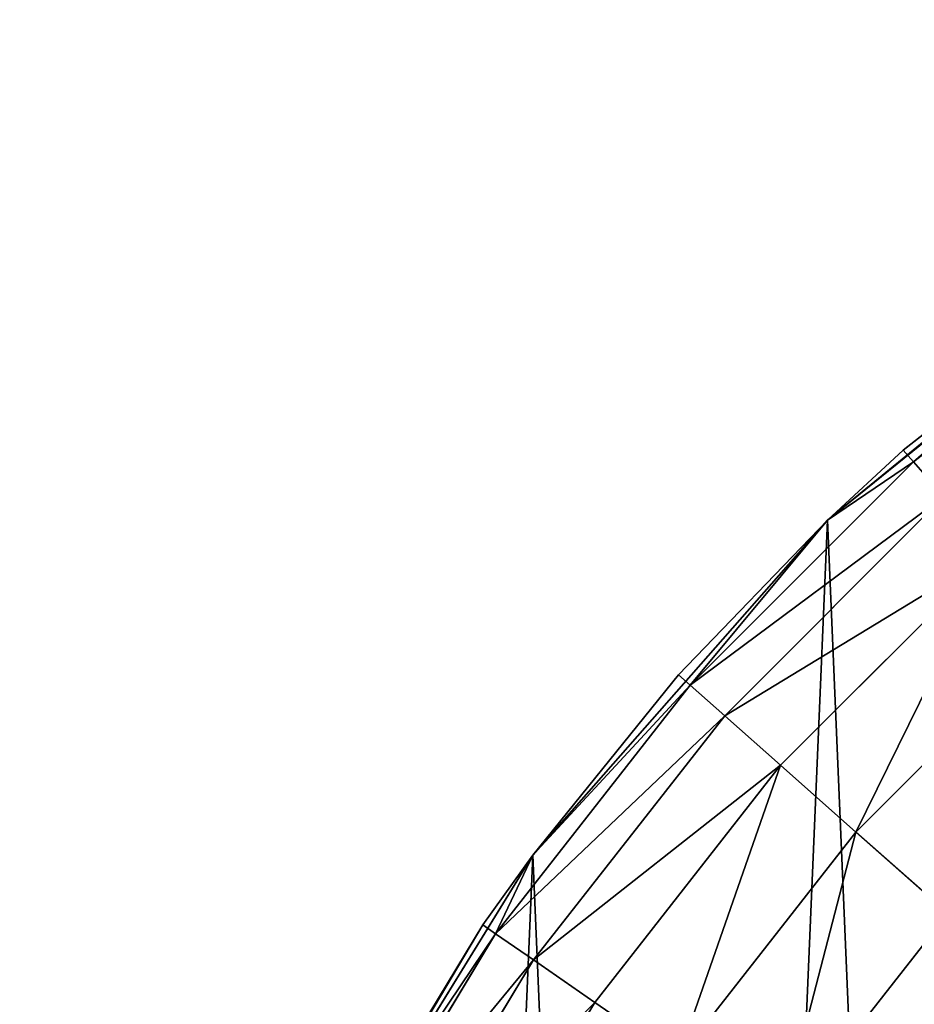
# Model space of a CAD drawing. Extents: x 80 to 596, y 77 to 1633.
# Tile 224 of 256: x 312.13 to 320.97, y 1113.78 to 1123.51. Entities that reach past the tile are written whole.
import ezdxf

# ---------------------------------------------------------------- set-up
doc = ezdxf.new("R2010")
doc.units = 0
doc.header["$LTSCALE"] = 25.4
doc.layers.get('0').update_dxf_attribs({"color": 13, "linetype": 'CONTINUOUS'})

# ---------------------------------------------------------------- blocks, each defined once
blk = doc.blocks.new('CADILLAC-III-8190-7988-799')
at = {"color": 18}
for p, q in [((-14.3558, 1121.3339, 7.1114), (-17.7868, 1118.5635, 7.1114)), ((-14.3558, 1121.3339, 7.1114), (-17.7868, 1118.5635, 7.1114)), ((-14.5661, 1121.1902, 23.6114), (-17.7868, 1118.5635, 7.1114)), ((-14.5661, 1121.1902, 23.6114), (-17.7868, 1118.5635, 7.1114)), ((-17.0376, 1119.2539, 23.6114), (-14.5661, 1121.1902, 23.6114)), ((-17.0376, 1119.2539, 23.6114), (-14.5661, 1121.1902, 23.6114)), ((-14.4788, 1121.0636, 25.1721), (-16.9357, 1119.1388, 25.1721)), ((-14.4788, 1121.0636, 25.1721), (-16.9357, 1119.1388, 25.1721)), ((-17.7868, 1118.5635, 23.6114), (-17.0376, 1119.2539, 23.6114)), ((-17.0376, 1119.2539, 23.6114), (-17.7868, 1118.5635, 7.1114)), ((-17.0376, 1119.2539, 23.6114), (-17.7868, 1118.5635, 7.1114)), ((-17.7868, 1118.5635, 23.6114), (-17.0376, 1119.2539, 23.6114)), ((-16.9357, 1119.1388, 25.1721), (-17.0376, 1119.2539, 23.6114)), ((-16.9357, 1119.1388, 25.1721), (-17.0376, 1119.2539, 23.6114)), ((-19.1426, 1116.9319, 25.1721), (-16.9357, 1119.1388, 25.1721)), ((-19.1426, 1116.9319, 25.1721), (-16.9357, 1119.1388, 25.1721)), ((-17.7868, 1118.5635, 23.6114), (-16.9357, 1119.1388, 25.1721)), ((-17.7868, 1118.5635, 23.6114), (-16.9357, 1119.1388, 25.1721)), ((-16.6338, 1118.7981, 26.6728), (-16.9357, 1119.1388, 25.1721)), ((-16.6338, 1118.7981, 26.6728), (-16.9357, 1119.1388, 25.1721)), ((-18.8019, 1116.6299, 26.6728), (-16.6338, 1118.7981, 26.6728)), ((-18.8019, 1116.6299, 26.6728), (-16.6338, 1118.7981, 26.6728)), ((-17.7868, 1118.5635, 7.1114), (-20.7003, 1115.2531, 7.1114)), ((-17.7868, 1118.5635, 7.1114), (-20.7003, 1115.2531, 7.1114)), ((-17.7868, 1118.5635, 7.1114), (-19.2577, 1117.0338, 23.6114)), ((-19.2577, 1117.0338, 23.6114), (-17.7868, 1118.5635, 23.6114)), ((-17.7868, 1118.5635, 7.1114), (-19.2577, 1117.0338, 23.6114)), ((-19.2577, 1117.0338, 23.6114), (-17.7868, 1118.5635, 23.6114)), ((-19.1426, 1116.9319, 25.1721), (-17.7868, 1118.5635, 23.6114)), ((-19.1426, 1116.9319, 25.1721), (-17.7868, 1118.5635, 23.6114)), ((-17.7868, 1118.5635, 7.1114), (-17.7868, 1118.5635, 23.6114)), ((-17.7868, 1118.5635, 7.1114), (-17.7868, 1118.5635, 23.6114)), ((-18.2485, 1116.1396, 28.0559), (-16.1436, 1118.2446, 28.0559)), ((-18.2485, 1116.1396, 28.0559), (-16.1436, 1118.2446, 28.0559)), ((-17.5038, 1115.48, 29.2682), (-15.4838, 1117.5, 29.2682)), ((-17.5038, 1115.48, 29.2682), (-15.4838, 1117.5, 29.2682)), ((-20.7003, 1115.2531, 7.1114), (-19.2577, 1117.0338, 23.6114)), ((-20.7003, 1115.2531, 7.1114), (-19.2577, 1117.0338, 23.6114)), ((-20.7003, 1115.2531, 23.6114), (-19.2577, 1117.0338, 23.6114)), ((-20.7003, 1115.2531, 23.6114), (-19.2577, 1117.0338, 23.6114)), ((-19.2577, 1117.0338, 23.6114), (-19.1426, 1116.9319, 25.1721)), ((-19.2577, 1117.0338, 23.6114), (-19.1426, 1116.9319, 25.1721)), ((-21.0675, 1114.475, 25.1721), (-19.1426, 1116.9319, 25.1721)), ((-21.0675, 1114.475, 25.1721), (-19.1426, 1116.9319, 25.1721)), ((-20.7003, 1115.2531, 23.6114), (-19.1426, 1116.9319, 25.1721)), ((-20.7003, 1115.2531, 23.6114), (-19.1426, 1116.9319, 25.1721)), ((-18.8019, 1116.6299, 26.6728), (-19.1426, 1116.9319, 25.1721)), ((-18.8019, 1116.6299, 26.6728), (-19.1426, 1116.9319, 25.1721)), ((-20.6928, 1114.2163, 26.6728), (-18.8019, 1116.6299, 26.6728)), ((-20.6928, 1114.2163, 26.6728), (-18.8019, 1116.6299, 26.6728)), ((-18.2485, 1116.1396, 28.0559), (-18.8019, 1116.6299, 26.6728)), ((-18.2485, 1116.1396, 28.0559), (-18.8019, 1116.6299, 26.6728)), ((-20.0844, 1113.7964, 28.0559), (-18.2485, 1116.1396, 28.0559)), ((-20.0844, 1113.7964, 28.0559), (-18.2485, 1116.1396, 28.0559)), ((-17.5038, 1115.48, 29.2682), (-18.2485, 1116.1396, 28.0559)), ((-17.5038, 1115.48, 29.2682), (-18.2485, 1116.1396, 28.0559)), ((-19.2656, 1113.2312, 29.2682), (-17.5038, 1115.48, 29.2682)), ((-19.2656, 1113.2312, 29.2682), (-17.5038, 1115.48, 29.2682)), ((-16.5964, 1114.676, 30.2631), (-17.5038, 1115.48, 29.2682)), ((-16.5964, 1114.676, 30.2631), (-17.5038, 1115.48, 29.2682)), ((-20.7003, 1115.2531, 7.1114), (-23.0125, 1111.4979, 7.1114)), ((-20.7003, 1115.2531, 7.1114), (-23.0125, 1111.4979, 7.1114)), ((-20.7003, 1115.2531, 7.1114), (-21.194, 1114.5623, 23.6114)), ((-21.194, 1114.5623, 23.6114), (-20.7003, 1115.2531, 23.6114)), ((-20.7003, 1115.2531, 7.1114), (-21.194, 1114.5623, 23.6114)), ((-21.194, 1114.5623, 23.6114), (-20.7003, 1115.2531, 23.6114)), ((-21.0675, 1114.475, 25.1721), (-20.7003, 1115.2531, 23.6114)), ((-21.0675, 1114.475, 25.1721), (-20.7003, 1115.2531, 23.6114)), ((-20.7003, 1115.2531, 7.1114), (-20.7003, 1115.2531, 23.6114)), ((-20.7003, 1115.2531, 7.1114), (-20.7003, 1115.2531, 23.6114)), ((-18.2679, 1112.5425, 30.2631), (-16.5964, 1114.676, 30.2631)), ((-18.2679, 1112.5425, 30.2631), (-16.5964, 1114.676, 30.2631)), ((-23.0125, 1111.4979, 7.1114), (-21.194, 1114.5623, 23.6114)), ((-23.0125, 1111.4979, 7.1114), (-21.194, 1114.5623, 23.6114)), ((-22.8183, 1111.8754, 23.6114), (-21.194, 1114.5623, 23.6114)), ((-22.8183, 1111.8754, 23.6114), (-21.194, 1114.5623, 23.6114)), ((-21.194, 1114.5623, 23.6114), (-21.0675, 1114.475, 25.1721)), ((-21.194, 1114.5623, 23.6114), (-21.0675, 1114.475, 25.1721)), ((-21.0675, 1114.475, 25.1721), (-22.6822, 1111.804, 25.1721)), ((-21.0675, 1114.475, 25.1721), (-22.6822, 1111.804, 25.1721)), ((-20.6928, 1114.2163, 26.6728), (-21.0675, 1114.475, 25.1721)), ((-20.6928, 1114.2163, 26.6728), (-21.0675, 1114.475, 25.1721)), ((-20.6928, 1114.2163, 26.6728), (-22.2791, 1111.5924, 26.6728)), ((-20.6928, 1114.2163, 26.6728), (-22.2791, 1111.5924, 26.6728)), ((-20.0844, 1113.7964, 28.0559), (-20.6928, 1114.2163, 26.6728)), ((-20.0844, 1113.7964, 28.0559), (-20.6928, 1114.2163, 26.6728)), ((-20.0844, 1113.7964, 28.0559), (-21.6245, 1111.2488, 28.0559)), ((-20.0844, 1113.7964, 28.0559), (-21.6245, 1111.2488, 28.0559)), ((-19.2656, 1113.2312, 29.2682), (-20.0844, 1113.7964, 28.0559)), ((-19.2656, 1113.2312, 29.2682), (-20.0844, 1113.7964, 28.0559))]:
    blk.add_line(p, q, dxfattribs=at)
mesh = blk.add_polyface(dxfattribs=at)
corners = [(-25.5858, 1103.0951, 7.1114), (-25.2129, 1094.3149, 7.1114), (-25.773, 1098.6891, 7.1114), (-24.6568, 1107.406, 7.1114), (-23.9215, 1090.0983, 7.1114), (-23.0125, 1111.4979, 7.1114), (-21.9362, 1086.1605, 7.1114), (-20.7003, 1115.2531, 7.1114), (-19.3139, 1082.615, 7.1114), (-17.7868, 1118.5635, 7.1114), (-16.1301, 1079.5636, 7.1114), (-14.3558, 1121.3339, 7.1114), (-12.4765, 1077.0942, 7.1114), (-10.5059, 1123.4845, 7.1114), (-8.4581, 1075.2777, 7.1114), (-6.3479, 1124.9536, 7.1114), (-4.1904, 1074.1665, 7.1114), (-2.0014, 1125.6989, 7.1114), (0.2036, 1073.7926, 7.1114), (0.2036, 1125.7926, 7.1114), (2.4085, 1125.6989, 7.1114), (4.5976, 1074.1665, 7.1114), (6.755, 1124.9536, 7.1114), (8.8652, 1075.2777, 7.1114), (10.913, 1123.4845, 7.1114), (12.8836, 1077.0942, 7.1114), (14.7629, 1121.3339, 7.1114), (16.5373, 1079.5636, 7.1114), (18.194, 1118.5635, 7.1114), (19.7211, 1082.615, 7.1114), (21.1075, 1115.2531, 7.1114), (22.3433, 1086.1605, 7.1114), (23.4197, 1111.4979, 7.1114), (24.3287, 1090.0983, 7.1114), (25.0639, 1107.406, 7.1114), (25.62, 1094.3149, 7.1114), (25.993, 1103.0951, 7.1114), (26.1802, 1098.6891, 7.1114)]
mesh.append_faces([[corners[k] for k in face] for face in [(0, 1, 2), (35, 36, 37)]], dxfattribs={"vtx0": -1, "color": 18})
mesh.append_faces([[corners[k] for k in face] for face in [(1, 3, 4), (4, 5, 6), (6, 7, 8), (8, 9, 10), (10, 11, 12), (12, 13, 14), (14, 15, 16), (16, 17, 18), (18, 20, 21), (21, 22, 23), (23, 24, 25), (25, 26, 27), (27, 28, 29), (29, 30, 31), (31, 32, 33), (33, 34, 35)]], dxfattribs={"vtx0": -1, "vtx1": -1, "color": 18})
mesh.append_faces([[corners[k] for k in face] for face in [(1, 0, 3), (4, 3, 5), (6, 5, 7), (8, 7, 9), (10, 9, 11), (12, 11, 13), (14, 13, 15), (16, 15, 17), (18, 17, 19), (18, 19, 20), (21, 20, 22), (23, 22, 24), (25, 24, 26), (27, 26, 28), (29, 28, 30), (31, 30, 32), (33, 32, 34), (35, 34, 36)]], dxfattribs={"vtx0": -1, "vtx2": -1, "color": 18})
mesh = blk.add_polyface(dxfattribs=at)
corners = [(-14.5661, 1121.1902, 23.6114), (-14.3558, 1121.3339, 7.1114), (-17.7868, 1118.5635, 7.1114)]
mesh.append_faces([[corners[k] for k in face] for face in [(0, 1, 2)]], dxfattribs={"color": 18})
mesh = blk.add_polyface(dxfattribs=at)
corners = [(-14.5661, 1121.1902, 23.6114), (-17.7868, 1118.5635, 7.1114), (-17.0376, 1119.2539, 23.6114)]
mesh.append_faces([[corners[k] for k in face] for face in [(0, 1, 2)]], dxfattribs={"color": 18})
mesh = blk.add_polyface(dxfattribs=at)
corners = [(-16.9357, 1119.1388, 25.1721), (-14.5661, 1121.1902, 23.6114), (-17.0376, 1119.2539, 23.6114), (-14.4788, 1121.0636, 25.1721)]
mesh.append_faces([[corners[k] for k in face] for face in [(0, 1, 2), (1, 0, 3)]], dxfattribs={"vtx0": -1, "color": 18})
mesh = blk.add_polyface(dxfattribs=at)
corners = [(-16.6338, 1118.7981, 26.6728), (-14.4788, 1121.0636, 25.1721), (-16.9357, 1119.1388, 25.1721), (-14.2202, 1120.689, 26.6728)]
mesh.append_faces([[corners[k] for k in face] for face in [(0, 1, 2), (1, 0, 3)]], dxfattribs={"vtx0": -1, "color": 18})
mesh = blk.add_polyface(dxfattribs=at)
corners = [(-17.0376, 1119.2539, 23.6114), (-17.7868, 1118.5635, 7.1114), (-17.7868, 1118.5635, 23.6114)]
mesh.append_faces([[corners[k] for k in face] for face in [(0, 1, 2)]], dxfattribs={"color": 18})
mesh = blk.add_polyface(dxfattribs=at)
corners = [(-16.9357, 1119.1388, 25.1721), (-17.0376, 1119.2539, 23.6114), (-17.7868, 1118.5635, 23.6114)]
mesh.append_faces([[corners[k] for k in face] for face in [(0, 1, 2)]], dxfattribs={"color": 18})
mesh = blk.add_polyface(dxfattribs=at)
corners = [(-16.9357, 1119.1388, 25.1721), (-17.7868, 1118.5635, 23.6114), (-19.1426, 1116.9319, 25.1721)]
mesh.append_faces([[corners[k] for k in face] for face in [(0, 1, 2)]], dxfattribs={"color": 18})
mesh = blk.add_polyface(dxfattribs=at)
corners = [(-16.6338, 1118.7981, 26.6728), (-19.1426, 1116.9319, 25.1721), (-18.8019, 1116.6299, 26.6728), (-16.9357, 1119.1388, 25.1721)]
mesh.append_faces([[corners[k] for k in face] for face in [(0, 1, 2), (1, 0, 3)]], dxfattribs={"vtx0": -1, "color": 18})
mesh = blk.add_polyface(dxfattribs=at)
corners = [(-16.1436, 1118.2446, 28.0559), (-18.8019, 1116.6299, 26.6728), (-18.2485, 1116.1396, 28.0559), (-16.6338, 1118.7981, 26.6728)]
mesh.append_faces([[corners[k] for k in face] for face in [(0, 1, 2), (1, 0, 3)]], dxfattribs={"vtx0": -1, "color": 18})
mesh = blk.add_polyface(dxfattribs=at)
corners = [(-17.7868, 1118.5635, 7.1114), (-20.7003, 1115.2531, 7.1114), (-19.2577, 1117.0338, 23.6114)]
mesh.append_faces([[corners[k] for k in face] for face in [(0, 1, 2)]], dxfattribs={"color": 18})
mesh = blk.add_polyface(dxfattribs=at)
corners = [(-17.7868, 1118.5635, 7.1114), (-19.2577, 1117.0338, 23.6114), (-17.7868, 1118.5635, 23.6114)]
mesh.append_faces([[corners[k] for k in face] for face in [(0, 1, 2)]], dxfattribs={"color": 18})
mesh = blk.add_polyface(dxfattribs=at)
corners = [(-17.7868, 1118.5635, 23.6114), (-19.2577, 1117.0338, 23.6114), (-19.1426, 1116.9319, 25.1721)]
mesh.append_faces([[corners[k] for k in face] for face in [(0, 1, 2)]], dxfattribs={"color": 18})
mesh = blk.add_polyface(dxfattribs=at)
corners = [(-17.5038, 1115.48, 29.2682), (-16.1436, 1118.2446, 28.0559), (-18.2485, 1116.1396, 28.0559), (-15.4838, 1117.5, 29.2682)]
mesh.append_faces([[corners[k] for k in face] for face in [(0, 1, 2), (1, 0, 3)]], dxfattribs={"vtx0": -1, "color": 18})
mesh = blk.add_polyface(dxfattribs=at)
corners = [(-17.6652, 1097.6229, 31.6114), (-17.6652, 1101.9623, 31.6114), (-17.7964, 1099.7926, 31.6114), (-17.2734, 1095.4849, 31.6114), (-17.2734, 1104.1002, 31.6114), (-17.2006, 1097.9634, 31.6114), (-16.6267, 1093.4097, 31.6114), (-16.4399, 1094.3848, 31.6114), (-15.7346, 1091.4276, 31.6114), (-14.9519, 1091.0426, 31.6114), (-14.6101, 1089.5674, 31.6114), (-12.8015, 1088.0828, 31.6114), (-13.2696, 1087.8563, 31.6114), (-11.7326, 1086.3193, 31.6114), (-10.0827, 1085.6348, 31.6114), (-10.0216, 1084.9789, 31.6114), (-6.9143, 1083.8055, 31.6114), (-8.1614, 1083.8544, 31.6114), (-6.1793, 1082.9623, 31.6114), (-3.4349, 1082.675, 31.6114), (-4.1041, 1082.3157, 31.6114), (-1.9661, 1081.9238, 31.6114), (0.2036, 1082.2926, 31.6114), (0.2036, 1081.7926, 31.6114), (2.3732, 1081.9238, 31.6114), (3.842, 1082.675, 31.6114), (4.5113, 1082.3157, 31.6114), (7.3215, 1083.8055, 31.6114), (6.5865, 1082.9623, 31.6114), (8.5686, 1083.8544, 31.6114), (10.4898, 1085.6348, 31.6114), (10.4287, 1084.9789, 31.6114), (12.1398, 1086.3193, 31.6114), (13.2086, 1088.0828, 31.6114), (13.6768, 1087.8563, 31.6114), (15.359, 1091.0426, 31.6114), (15.0173, 1089.5674, 31.6114), (16.1418, 1091.4276, 31.6114), (16.8471, 1094.3848, 31.6114), (17.0339, 1093.4097, 31.6114), (17.6077, 1097.9634, 31.6114), (17.6805, 1095.4849, 31.6114), (17.6077, 1101.6218, 31.6114), (-17.2006, 1101.6218, 31.6114), (-16.6267, 1106.1754, 31.6114), (-16.4399, 1105.2003, 31.6114), (-15.7346, 1108.1576, 31.6114), (-14.9519, 1108.5426, 31.6114), (-14.6101, 1110.0177, 31.6114), (-12.8015, 1111.5023, 31.6114), (-13.2696, 1111.7288, 31.6114), (-11.7326, 1113.2657, 31.6114), (-10.0827, 1113.9503, 31.6114), (-10.0216, 1114.6063, 31.6114), (-6.9143, 1115.7797, 31.6114), (-8.1614, 1115.7308, 31.6114), (-6.1793, 1116.6228, 31.6114), (-3.4349, 1116.9102, 31.6114), (-4.1041, 1117.2695, 31.6114), (-1.9661, 1117.6614, 31.6114), (0.2036, 1117.2926, 31.6114), (0.2036, 1117.7926, 31.6114), (3.842, 1116.9102, 31.6114), (2.3732, 1117.6614, 31.6114), (4.5113, 1117.2695, 31.6114), (7.3215, 1115.7797, 31.6114), (6.5865, 1116.6228, 31.6114), (8.5686, 1115.7308, 31.6114), (10.4898, 1113.9503, 31.6114), (10.4287, 1114.6063, 31.6114), (12.1398, 1113.2657, 31.6114), (13.2086, 1111.5023, 31.6114), (13.6768, 1111.7288, 31.6114), (15.359, 1108.5426, 31.6114), (15.0173, 1110.0177, 31.6114), (16.1418, 1108.1576, 31.6114), (16.8471, 1105.2003, 31.6114), (17.0339, 1106.1754, 31.6114), (17.6805, 1104.1002, 31.6114), (18.0723, 1097.6229, 31.6114), (18.0723, 1101.9623, 31.6114), (18.2036, 1099.7926, 31.6114)]
mesh.append_faces([[corners[k] for k in face] for face in [(0, 1, 2), (80, 79, 81)]], dxfattribs={"vtx0": -1, "color": 18})
mesh.append_faces([[corners[k] for k in face] for face in [(1, 3, 4), (5, 6, 7), (7, 8, 9), (9, 10, 11), (11, 13, 14), (14, 15, 16), (16, 18, 19), (19, 21, 22), (22, 24, 25), (25, 26, 27), (27, 29, 30), (30, 32, 33), (33, 34, 35), (35, 37, 38), (38, 39, 40), (40, 41, 42), (4, 43, 44), (43, 4, 5), (44, 45, 46), (46, 47, 48), (48, 49, 50), (50, 49, 51), (51, 52, 53), (53, 54, 55), (55, 54, 56), (56, 57, 58), (58, 57, 59), (59, 60, 61), (61, 62, 63), (63, 62, 64), (64, 65, 66), (66, 65, 67), (67, 68, 69), (69, 68, 70), (70, 71, 72), (72, 73, 74), (74, 73, 75), (75, 76, 77), (77, 42, 78), (78, 79, 80)]], dxfattribs={"vtx0": -1, "vtx1": -1, "color": 18})
mesh.append_faces([[corners[k] for k in face] for face in [(4, 3, 5), (78, 42, 41)]], dxfattribs={"vtx0": -1, "vtx1": -1, "vtx2": -1, "color": 18})
mesh.append_faces([[corners[k] for k in face] for face in [(1, 0, 3), (5, 3, 6), (7, 6, 8), (9, 8, 10), (11, 10, 12), (11, 12, 13), (14, 13, 15), (16, 15, 17), (16, 17, 18), (19, 18, 20), (19, 20, 21), (22, 21, 23), (22, 23, 24), (25, 24, 26), (27, 26, 28), (27, 28, 29), (30, 29, 31), (30, 31, 32), (33, 32, 34), (35, 34, 36), (35, 36, 37), (38, 37, 39), (40, 39, 41), (44, 43, 45), (46, 45, 47), (48, 47, 49), (51, 49, 52), (53, 52, 54), (56, 54, 57), (59, 57, 60), (61, 60, 62), (64, 62, 65), (67, 65, 68), (70, 68, 71), (72, 71, 73), (75, 73, 76), (77, 76, 42), (78, 41, 79)]], dxfattribs={"vtx0": -1, "vtx2": -1, "color": 18})
mesh = blk.add_polyface(dxfattribs=at)
corners = [(-16.5964, 1114.676, 30.2631), (-15.4838, 1117.5, 29.2682), (-17.5038, 1115.48, 29.2682), (-14.6799, 1116.5925, 30.2631)]
mesh.append_faces([[corners[k] for k in face] for face in [(0, 1, 2), (1, 0, 3)]], dxfattribs={"vtx0": -1, "color": 18})
mesh = blk.add_polyface(dxfattribs=at)
corners = [(-19.2577, 1117.0338, 23.6114), (-20.7003, 1115.2531, 7.1114), (-20.7003, 1115.2531, 23.6114)]
mesh.append_faces([[corners[k] for k in face] for face in [(0, 1, 2)]], dxfattribs={"color": 18})
mesh = blk.add_polyface(dxfattribs=at)
corners = [(-19.2577, 1117.0338, 23.6114), (-20.7003, 1115.2531, 23.6114), (-19.1426, 1116.9319, 25.1721)]
mesh.append_faces([[corners[k] for k in face] for face in [(0, 1, 2)]], dxfattribs={"color": 18})
mesh = blk.add_polyface(dxfattribs=at)
corners = [(-19.1426, 1116.9319, 25.1721), (-20.7003, 1115.2531, 23.6114), (-21.0675, 1114.475, 25.1721)]
mesh.append_faces([[corners[k] for k in face] for face in [(0, 1, 2)]], dxfattribs={"color": 18})
mesh = blk.add_polyface(dxfattribs=at)
corners = [(-18.8019, 1116.6299, 26.6728), (-21.0675, 1114.475, 25.1721), (-20.6928, 1114.2163, 26.6728), (-19.1426, 1116.9319, 25.1721)]
mesh.append_faces([[corners[k] for k in face] for face in [(0, 1, 2), (1, 0, 3)]], dxfattribs={"vtx0": -1, "color": 18})
mesh = blk.add_polyface(dxfattribs=at)
corners = [(-18.2485, 1116.1396, 28.0559), (-20.6928, 1114.2163, 26.6728), (-20.0844, 1113.7964, 28.0559), (-18.8019, 1116.6299, 26.6728)]
mesh.append_faces([[corners[k] for k in face] for face in [(0, 1, 2), (1, 0, 3)]], dxfattribs={"vtx0": -1, "color": 18})
mesh = blk.add_polyface(dxfattribs=at)
corners = [(-19.2656, 1113.2312, 29.2682), (-18.2485, 1116.1396, 28.0559), (-20.0844, 1113.7964, 28.0559), (-17.5038, 1115.48, 29.2682)]
mesh.append_faces([[corners[k] for k in face] for face in [(0, 1, 2), (1, 0, 3)]], dxfattribs={"vtx0": -1, "color": 18})
mesh = blk.add_polyface(dxfattribs=at)
corners = [(-18.2679, 1112.5425, 30.2631), (-17.5038, 1115.48, 29.2682), (-19.2656, 1113.2312, 29.2682), (-16.5964, 1114.676, 30.2631)]
mesh.append_faces([[corners[k] for k in face] for face in [(0, 1, 2), (1, 0, 3)]], dxfattribs={"vtx0": -1, "color": 18})
mesh = blk.add_polyface(dxfattribs=at)
corners = [(-20.7003, 1115.2531, 7.1114), (-23.0125, 1111.4979, 7.1114), (-21.194, 1114.5623, 23.6114)]
mesh.append_faces([[corners[k] for k in face] for face in [(0, 1, 2)]], dxfattribs={"color": 18})
mesh = blk.add_polyface(dxfattribs=at)
corners = [(-20.7003, 1115.2531, 7.1114), (-21.194, 1114.5623, 23.6114), (-20.7003, 1115.2531, 23.6114)]
mesh.append_faces([[corners[k] for k in face] for face in [(0, 1, 2)]], dxfattribs={"color": 18})
mesh = blk.add_polyface(dxfattribs=at)
corners = [(-20.7003, 1115.2531, 23.6114), (-21.194, 1114.5623, 23.6114), (-21.0675, 1114.475, 25.1721)]
mesh.append_faces([[corners[k] for k in face] for face in [(0, 1, 2)]], dxfattribs={"color": 18})
mesh = blk.add_polyface(dxfattribs=at)
corners = [(-17.1297, 1111.7568, 31.0024), (-16.5964, 1114.676, 30.2631), (-18.2679, 1112.5425, 30.2631), (-15.5612, 1113.7589, 31.0024)]
mesh.append_faces([[corners[k] for k in face] for face in [(0, 1, 2), (1, 0, 3)]], dxfattribs={"vtx0": -1, "color": 18})
mesh = blk.add_polyface(dxfattribs=at)
corners = [(-21.194, 1114.5623, 23.6114), (-23.0125, 1111.4979, 7.1114), (-22.8183, 1111.8754, 23.6114)]
mesh.append_faces([[corners[k] for k in face] for face in [(0, 1, 2)]], dxfattribs={"color": 18})
mesh = blk.add_polyface(dxfattribs=at)
corners = [(-21.0675, 1114.475, 25.1721), (-22.8183, 1111.8754, 23.6114), (-22.6822, 1111.804, 25.1721), (-21.194, 1114.5623, 23.6114)]
mesh.append_faces([[corners[k] for k in face] for face in [(0, 1, 2), (1, 0, 3)]], dxfattribs={"vtx0": -1, "color": 18})
mesh = blk.add_polyface(dxfattribs=at)
corners = [(-20.6928, 1114.2163, 26.6728), (-22.6822, 1111.804, 25.1721), (-22.2791, 1111.5924, 26.6728), (-21.0675, 1114.475, 25.1721)]
mesh.append_faces([[corners[k] for k in face] for face in [(0, 1, 2), (1, 0, 3)]], dxfattribs={"vtx0": -1, "color": 18})
mesh = blk.add_polyface(dxfattribs=at)
corners = [(-20.0844, 1113.7964, 28.0559), (-22.2791, 1111.5924, 26.6728), (-21.6245, 1111.2488, 28.0559), (-20.6928, 1114.2163, 26.6728)]
mesh.append_faces([[corners[k] for k in face] for face in [(0, 1, 2), (1, 0, 3)]], dxfattribs={"vtx0": -1, "color": 18})
mesh = blk.add_polyface(dxfattribs=at)
corners = [(-19.2656, 1113.2312, 29.2682), (-21.6245, 1111.2488, 28.0559), (-20.7435, 1110.7865, 29.2682), (-20.0844, 1113.7964, 28.0559)]
mesh.append_faces([[corners[k] for k in face] for face in [(0, 1, 2), (1, 0, 3)]], dxfattribs={"vtx0": -1, "color": 18})
blk = doc.blocks.new('GRUPUJ_1')
at = {"color": 0}
blk.add_blockref('CADILLAC-III-8190-7988-799', (258.0665, -77.4909, -7.1114), dxfattribs=at)

msp = doc.modelspace()

# ---------------------------------------------------------------- block references
at = {"color": 0}
msp.add_blockref('GRUPUJ_1', (79.8335, 77.4909, -7.9886), dxfattribs=at)

doc.saveas('drawing.dxf')
